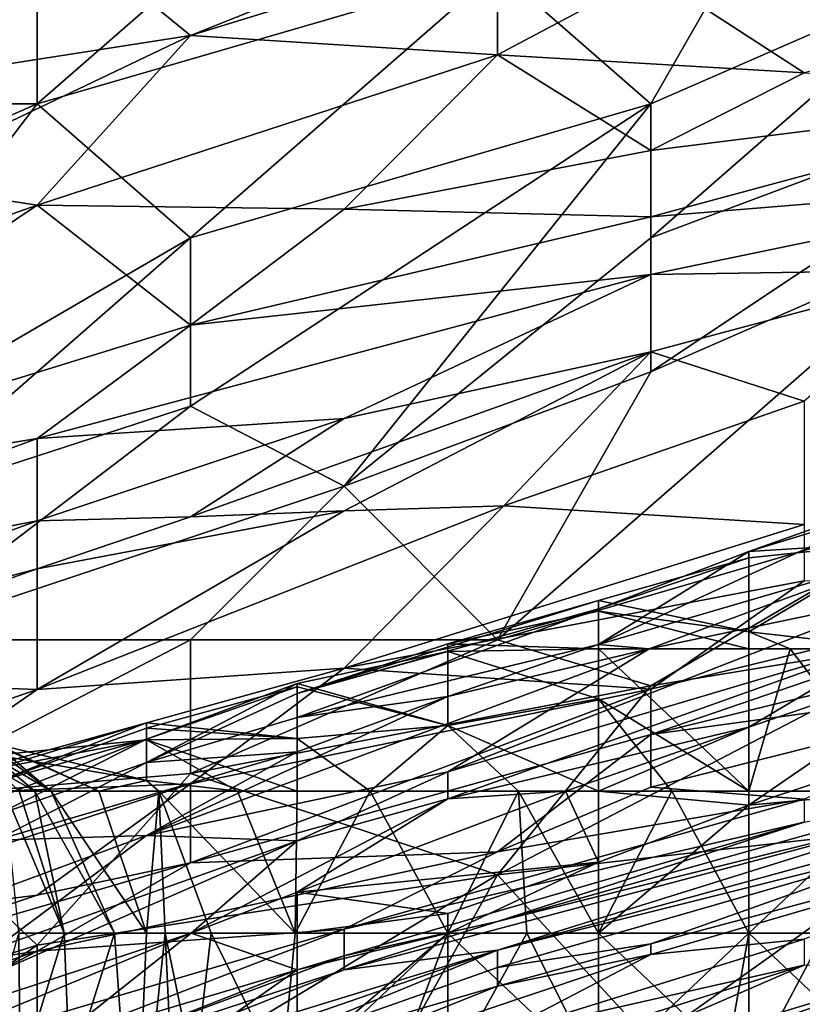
# Model space of a CAD drawing. Extents: x -161 to 11, y -10 to 160.
# Tile 155 of 256: x -0.8986 to -0.8758, y 0.2556 to 0.2843. Entities that reach past the tile are written whole.
import ezdxf

# ---------------------------------------------------------------- set-up
doc = ezdxf.new("R2010")
doc.units = 0

msp = doc.modelspace()

# ---------------------------------------------------------------- linework, layer by layer
for points in [[(-0.907054, 0.289662, 0.742116), (-0.902583, 0.281849, 0.739984), (-0.898112, 0.285755, 0.739919)], [(-0.88917, 0.289662, 0.739038), (-0.898112, 0.285755, 0.739919), (-0.898112, 0.281849, 0.738821)], [(-0.884699, 0.285755, 0.736805), (-0.88917, 0.289662, 0.739038), (-0.898112, 0.281849, 0.738821)], [(-0.875757, 0.289662, 0.736359), (-0.884699, 0.285755, 0.736805), (-0.880228, 0.281849, 0.733494)], [(-0.875757, 0.289662, 0.736359), (-0.880228, 0.281849, 0.733494), (-0.871286, 0.285755, 0.733056)], [(-0.893641, 0.283846, 0.545706), (-0.898112, 0.287496, 0.561331), (-0.880228, 0.289211, 0.549612)], [(-0.884699, 0.286605, 0.545706), (-0.893641, 0.283846, 0.545706), (-0.880228, 0.289211, 0.549612)], [(-0.907054, 0.287101, 0.569144), (-0.898112, 0.287496, 0.561331), (-0.907054, 0.281752, 0.553519)], [(-0.898112, 0.287496, 0.561331), (-0.893641, 0.283846, 0.545706), (-0.907054, 0.281752, 0.553519)], [(-0.893641, 0.283846, 0.545706), (-0.884699, 0.286605, 0.545706), (-0.884699, 0.283284, 0.533987)], [(-0.884699, 0.286605, 0.545706), (-0.880228, 0.285663, 0.537894), (-0.884699, 0.283284, 0.533987)], [(-0.898112, 0.281849, 0.738821), (-0.898112, 0.285755, 0.739919), (-0.902583, 0.281849, 0.739984)], [(-0.884699, 0.285755, 0.736805), (-0.898112, 0.281849, 0.738821), (-0.893641, 0.277943, 0.736001)], [(-0.893641, 0.277943, 0.736001), (-0.880228, 0.281849, 0.733494), (-0.884699, 0.285755, 0.736805)], [(-0.866815, 0.282965, 0.7293), (-0.871286, 0.285755, 0.733056), (-0.880228, 0.277943, 0.7308)], [(-0.871286, 0.285755, 0.733056), (-0.880228, 0.281849, 0.733494), (-0.880228, 0.277943, 0.7308)], [(-0.884699, 0.283284, 0.533987), (-0.880228, 0.285663, 0.537894), (-0.875757, 0.282752, 0.522269)], [(-0.880228, 0.285663, 0.537894), (-0.866815, 0.28506, 0.522269), (-0.875757, 0.282752, 0.522269)], [(-0.893641, 0.283846, 0.545706), (-0.902583, 0.279581, 0.5418), (-0.907054, 0.281752, 0.553519)], [(-0.902583, 0.279581, 0.5418), (-0.893641, 0.283846, 0.545706), (-0.898112, 0.278896, 0.533987)], [(-0.893641, 0.283846, 0.545706), (-0.884699, 0.283284, 0.533987), (-0.898112, 0.278896, 0.533987)], [(-0.88917, 0.278776, 0.522269), (-0.898112, 0.278896, 0.533987), (-0.884699, 0.283284, 0.533987)], [(-0.884699, 0.283284, 0.533987), (-0.880228, 0.280487, 0.518362), (-0.88917, 0.278776, 0.522269)], [(-0.875757, 0.282752, 0.522269), (-0.880228, 0.280487, 0.518362), (-0.884699, 0.283284, 0.533987)], [(-0.871286, 0.277943, 0.726795), (-0.866815, 0.282965, 0.7293), (-0.880228, 0.274037, 0.727427)], [(-0.866815, 0.282965, 0.7293), (-0.880228, 0.277943, 0.7308), (-0.880228, 0.274037, 0.727427)], [(-0.866815, 0.282176, 0.51055), (-0.880228, 0.280487, 0.518362), (-0.875757, 0.282752, 0.522269)], [(-0.866815, 0.282176, 0.51055), (-0.880228, 0.278556, 0.51055), (-0.880228, 0.280487, 0.518362)], [(-0.866815, 0.282176, 0.51055), (-0.866815, 0.279651, 0.498831), (-0.880228, 0.278556, 0.51055)], [(-0.898112, 0.281849, 0.738821), (-0.902583, 0.281849, 0.739984), (-0.907054, 0.277943, 0.740157)], [(-0.898112, 0.281849, 0.738821), (-0.907054, 0.277943, 0.740157), (-0.907054, 0.27013, 0.737337)], [(-0.893641, 0.277943, 0.736001), (-0.898112, 0.281849, 0.738821), (-0.907054, 0.27013, 0.737337)], [(-0.880228, 0.281849, 0.733494), (-0.893641, 0.277943, 0.736001), (-0.893641, 0.273039, 0.733206)], [(-0.893641, 0.273039, 0.733206), (-0.88917, 0.270701, 0.7293), (-0.880228, 0.281849, 0.733494)], [(-0.880228, 0.281849, 0.733494), (-0.88917, 0.270701, 0.7293), (-0.880228, 0.277943, 0.7308)], [(-0.88917, 0.278776, 0.522269), (-0.880228, 0.280487, 0.518362), (-0.880228, 0.278556, 0.51055)], [(-0.902583, 0.279581, 0.5418), (-0.898112, 0.278896, 0.533987), (-0.907054, 0.275752, 0.533987)], [(-0.866815, 0.279651, 0.498831), (-0.880228, 0.276879, 0.502737), (-0.880228, 0.278556, 0.51055)], [(-0.871286, 0.277013, 0.491019), (-0.880228, 0.276879, 0.502737), (-0.866815, 0.279651, 0.498831)], [(-0.898112, 0.278896, 0.533987), (-0.893641, 0.275392, 0.514456), (-0.911525, 0.269881, 0.518362)], [(-0.907054, 0.275752, 0.533987), (-0.898112, 0.278896, 0.533987), (-0.911525, 0.269881, 0.518362)], [(-0.893641, 0.275392, 0.514456), (-0.898112, 0.278896, 0.533987), (-0.88917, 0.278776, 0.522269)], [(-0.880228, 0.278556, 0.51055), (-0.893641, 0.275392, 0.514456), (-0.88917, 0.278776, 0.522269)], [(-0.880228, 0.278556, 0.51055), (-0.880228, 0.276879, 0.502737), (-0.893641, 0.275392, 0.514456)], [(-0.902583, 0.27013, 0.735494), (-0.893641, 0.277943, 0.736001), (-0.907054, 0.27013, 0.737337)], [(-0.902583, 0.27013, 0.735494), (-0.893641, 0.273039, 0.733206), (-0.893641, 0.277943, 0.736001)], [(-0.880228, 0.274037, 0.727427), (-0.880228, 0.277943, 0.7308), (-0.88917, 0.270701, 0.7293)], [(-0.871286, 0.27013, 0.718359), (-0.871286, 0.277943, 0.726795), (-0.884699, 0.266224, 0.722031)], [(-0.871286, 0.277943, 0.726795), (-0.880228, 0.274037, 0.727427), (-0.884699, 0.266224, 0.722031)], [(-0.893641, 0.275392, 0.514456), (-0.880228, 0.276879, 0.502737), (-0.898112, 0.272089, 0.506644)], [(-0.898112, 0.272089, 0.506644), (-0.880228, 0.276879, 0.502737), (-0.88917, 0.27267, 0.494925)], [(-0.880228, 0.276879, 0.502737), (-0.880228, 0.274616, 0.491019), (-0.88917, 0.27267, 0.494925)], [(-0.871286, 0.277013, 0.491019), (-0.880228, 0.274616, 0.491019), (-0.880228, 0.276879, 0.502737)], [(-0.875757, 0.273184, 0.475394), (-0.880228, 0.274616, 0.491019), (-0.871286, 0.277013, 0.491019)], [(-0.893641, 0.275392, 0.514456), (-0.898112, 0.272089, 0.506644), (-0.911525, 0.269881, 0.518362)], [(-0.880228, 0.274616, 0.491019), (-0.893641, 0.269806, 0.487112), (-0.88917, 0.27267, 0.494925)], [(-0.88917, 0.269983, 0.4793), (-0.893641, 0.269806, 0.487112), (-0.880228, 0.274616, 0.491019)], [(-0.884508, 0.27013, 0.471487), (-0.88917, 0.269983, 0.4793), (-0.880228, 0.274616, 0.491019)], [(-0.880228, 0.274616, 0.491019), (-0.875757, 0.273184, 0.475394), (-0.884508, 0.27013, 0.471487)], [(-0.88917, 0.270701, 0.7293), (-0.884699, 0.266224, 0.722031), (-0.880228, 0.274037, 0.727427)], [(-0.884508, 0.27013, 0.471487), (-0.875757, 0.273184, 0.475394), (-0.875757, 0.269579, 0.451956)], [(-0.88917, 0.270701, 0.7293), (-0.893641, 0.273039, 0.733206), (-0.902583, 0.266224, 0.733036)], [(-0.893641, 0.273039, 0.733206), (-0.902583, 0.27013, 0.735494), (-0.902583, 0.266224, 0.733036)], [(-0.898112, 0.269694, 0.494925), (-0.88917, 0.27267, 0.494925), (-0.893641, 0.269806, 0.487112)], [(-0.88917, 0.27267, 0.494925), (-0.898112, 0.269694, 0.494925), (-0.898112, 0.272089, 0.506644)], [(-0.898112, 0.272089, 0.506644), (-0.898112, 0.269694, 0.494925), (-0.911525, 0.267115, 0.506644)], [(-0.911525, 0.269881, 0.518362), (-0.898112, 0.272089, 0.506644), (-0.911525, 0.267115, 0.506644)], [(-0.893641, 0.266224, 0.727861), (-0.88917, 0.270701, 0.7293), (-0.902583, 0.266224, 0.733036)], [(-0.893641, 0.266224, 0.727861), (-0.884699, 0.266224, 0.722031), (-0.88917, 0.270701, 0.7293)], [(-0.872976, 0.270363, 0.214292), (-0.877366, 0.268794, 0.214292), (-0.872976, 0.270139, 0.218049)], [(-0.872976, 0.269069, 0.210535), (-0.877366, 0.268794, 0.214292), (-0.872976, 0.270363, 0.214292)], [(-0.88917, 0.269983, 0.4793), (-0.884508, 0.27013, 0.471487), (-0.898112, 0.264774, 0.463675)], [(-0.88917, 0.265396, 0.44805), (-0.898112, 0.264774, 0.463675), (-0.884508, 0.27013, 0.471487)], [(-0.893641, 0.269806, 0.487112), (-0.88917, 0.269983, 0.4793), (-0.898112, 0.268293, 0.487112)], [(-0.898112, 0.264774, 0.463675), (-0.898112, 0.268293, 0.487112), (-0.88917, 0.269983, 0.4793)], [(-0.884508, 0.27013, 0.471487), (-0.875757, 0.269579, 0.451956), (-0.88917, 0.265396, 0.44805)], [(-0.884699, 0.266224, 0.722031), (-0.880228, 0.264876, 0.717581), (-0.871286, 0.27013, 0.718359)], [(-0.872976, 0.26865, 0.233077), (-0.872976, 0.270139, 0.218049), (-0.881755, 0.266086, 0.225563)], [(-0.881755, 0.266086, 0.225563), (-0.872976, 0.270139, 0.218049), (-0.877366, 0.268794, 0.214292)], [(-0.880228, 0.264876, 0.717581), (-0.871286, 0.266342, 0.713675), (-0.871286, 0.27013, 0.718359)], [(-0.911525, 0.267115, 0.506644), (-0.898112, 0.269694, 0.494925), (-0.911525, 0.264756, 0.494925)], [(-0.898112, 0.268293, 0.487112), (-0.911525, 0.264756, 0.494925), (-0.898112, 0.269694, 0.494925)], [(-0.893641, 0.269806, 0.487112), (-0.898112, 0.268293, 0.487112), (-0.898112, 0.269694, 0.494925)], [(-0.875757, 0.269579, 0.451956), (-0.875757, 0.267943, 0.440237), (-0.88917, 0.265396, 0.44805)], [(-0.877366, 0.268794, 0.214292), (-0.872976, 0.269069, 0.210535), (-0.877366, 0.268615, 0.210535)], [(-0.872976, 0.269069, 0.210535), (-0.877366, 0.266452, 0.206778), (-0.877366, 0.268615, 0.210535)], [(-0.872976, 0.269069, 0.210535), (-0.872976, 0.265961, 0.207979), (-0.877366, 0.266452, 0.206778)], [(-0.877366, 0.268794, 0.214292), (-0.881755, 0.267124, 0.214292), (-0.881755, 0.266086, 0.225563)], [(-0.877366, 0.268794, 0.214292), (-0.877366, 0.268615, 0.210535), (-0.881755, 0.267124, 0.214292)], [(-0.880277, 0.265961, 0.233077), (-0.872976, 0.26865, 0.233077), (-0.881755, 0.266086, 0.225563)], [(-0.877366, 0.268615, 0.210535), (-0.881755, 0.267367, 0.210535), (-0.881755, 0.267124, 0.214292)], [(-0.877366, 0.268615, 0.210535), (-0.877366, 0.266452, 0.206778), (-0.881755, 0.267367, 0.210535)], [(-0.872976, 0.267483, 0.244349), (-0.872976, 0.26865, 0.233077), (-0.880277, 0.265961, 0.233077)], [(-0.898112, 0.268293, 0.487112), (-0.907054, 0.265103, 0.487112), (-0.911525, 0.264756, 0.494925)], [(-0.907054, 0.265103, 0.487112), (-0.898112, 0.268293, 0.487112), (-0.898112, 0.264774, 0.463675)], [(-0.88917, 0.265396, 0.44805), (-0.875757, 0.267943, 0.440237), (-0.880228, 0.264779, 0.424612)], [(-0.866815, 0.268044, 0.424612), (-0.866815, 0.266742, 0.412894), (-0.880228, 0.263457, 0.412894)], [(-0.866815, 0.268044, 0.424612), (-0.880228, 0.264779, 0.424612), (-0.875757, 0.267943, 0.440237)], [(-0.880228, 0.264779, 0.424612), (-0.866815, 0.268044, 0.424612), (-0.880228, 0.263457, 0.412894)], [(-0.881755, 0.267124, 0.214292), (-0.881755, 0.267367, 0.210535), (-0.890535, 0.264656, 0.206778)], [(-0.881755, 0.267367, 0.210535), (-0.886145, 0.266104, 0.206778), (-0.890535, 0.264656, 0.206778)], [(-0.872976, 0.266277, 0.25562), (-0.872976, 0.267483, 0.244349), (-0.886145, 0.262366, 0.248106)], [(-0.886145, 0.262366, 0.248106), (-0.872976, 0.267483, 0.244349), (-0.880277, 0.265961, 0.233077)], [(-0.881755, 0.267367, 0.210535), (-0.881755, 0.267058, 0.206778), (-0.886145, 0.266104, 0.206778)], [(-0.881755, 0.267367, 0.210535), (-0.877366, 0.266452, 0.206778), (-0.881755, 0.267058, 0.206778)], [(-0.881755, 0.266086, 0.225563), (-0.881755, 0.267124, 0.214292), (-0.890535, 0.263959, 0.214292)], [(-0.881755, 0.267124, 0.214292), (-0.890535, 0.264656, 0.206778), (-0.890535, 0.263959, 0.214292)], [(-0.881755, 0.267058, 0.206778), (-0.881755, 0.265961, 0.204445), (-0.886145, 0.266104, 0.206778)], [(-0.881755, 0.267058, 0.206778), (-0.877366, 0.266452, 0.206778), (-0.877366, 0.265961, 0.206277)], [(-0.881755, 0.265961, 0.204445), (-0.881755, 0.267058, 0.206778), (-0.877366, 0.265961, 0.206277)], [(-0.866815, 0.265294, 0.397269), (-0.880228, 0.263457, 0.412894), (-0.866815, 0.266742, 0.412894)], [(-0.902583, 0.266224, 0.733036), (-0.902583, 0.26157, 0.7293), (-0.893641, 0.266224, 0.727861)], [(-0.902583, 0.26157, 0.7293), (-0.893641, 0.262318, 0.723802), (-0.893641, 0.266224, 0.727861)], [(-0.884699, 0.266224, 0.722031), (-0.893641, 0.266224, 0.727861), (-0.893641, 0.262318, 0.723802)], [(-0.884699, 0.266224, 0.722031), (-0.893641, 0.262318, 0.723802), (-0.880228, 0.264876, 0.717581)], [(-0.872976, 0.266277, 0.25562), (-0.886145, 0.261586, 0.25562), (-0.877366, 0.26367, 0.263134)], [(-0.886145, 0.261586, 0.25562), (-0.872976, 0.266277, 0.25562), (-0.886145, 0.262366, 0.248106)], [(-0.880228, 0.264876, 0.717581), (-0.884699, 0.259363, 0.713675), (-0.871286, 0.266342, 0.713675)], [(-0.871286, 0.260883, 0.705862), (-0.871286, 0.266342, 0.713675), (-0.884699, 0.259363, 0.713675)], [(-0.876162, 0.265961, 0.206778), (-0.877366, 0.266452, 0.206778), (-0.872976, 0.265961, 0.207979)], [(-0.877366, 0.265961, 0.206277), (-0.877366, 0.266452, 0.206778), (-0.876162, 0.265961, 0.206778)], [(-0.877366, 0.26367, 0.263134), (-0.870734, 0.265961, 0.263134), (-0.872976, 0.266277, 0.25562)], [(-0.886145, 0.262366, 0.248106), (-0.880277, 0.265961, 0.233077), (-0.894924, 0.26051, 0.233077)], [(-0.880277, 0.265961, 0.233077), (-0.886145, 0.264566, 0.225563), (-0.894924, 0.26051, 0.233077)], [(-0.886145, 0.266104, 0.206778), (-0.886145, 0.265875, 0.20302), (-0.890535, 0.264656, 0.206778)], [(-0.886145, 0.264566, 0.225563), (-0.881755, 0.266086, 0.225563), (-0.890535, 0.263959, 0.214292)], [(-0.886145, 0.265875, 0.20302), (-0.886145, 0.266104, 0.206778), (-0.881755, 0.265961, 0.204445)], [(-0.880277, 0.265961, 0.233077), (-0.881755, 0.266086, 0.225563), (-0.886145, 0.264566, 0.225563)], [(-0.881755, 0.265961, 0.204445), (-0.881755, 0.264503, 0.20302), (-0.886145, 0.265875, 0.20302)], [(-0.877366, 0.26181, 0.204787), (-0.881755, 0.265961, 0.204445), (-0.877366, 0.265961, 0.206277)], [(-0.881755, 0.265961, 0.204445), (-0.877366, 0.26181, 0.204787), (-0.881755, 0.264503, 0.20302)], [(-0.872976, 0.26181, 0.207595), (-0.877366, 0.26181, 0.204787), (-0.876162, 0.265961, 0.206778)], [(-0.877366, 0.26181, 0.204787), (-0.877366, 0.265961, 0.206277), (-0.876162, 0.265961, 0.206778)], [(-0.868586, 0.264314, 0.266891), (-0.870734, 0.265961, 0.263134), (-0.877366, 0.261397, 0.266891)], [(-0.870734, 0.265961, 0.263134), (-0.877366, 0.26367, 0.263134), (-0.877366, 0.261397, 0.266891)], [(-0.872976, 0.26181, 0.207595), (-0.876162, 0.265961, 0.206778), (-0.872976, 0.265961, 0.207979)], [(-0.886145, 0.265875, 0.20302), (-0.886145, 0.263719, 0.199263), (-0.890535, 0.264949, 0.20302)], [(-0.886145, 0.265875, 0.20302), (-0.890535, 0.264949, 0.20302), (-0.890535, 0.264656, 0.206778)], [(-0.881755, 0.264503, 0.20302), (-0.886145, 0.263719, 0.199263), (-0.886145, 0.265875, 0.20302)], [(-0.898112, 0.264774, 0.463675), (-0.88917, 0.265396, 0.44805), (-0.902583, 0.261683, 0.451956)], [(-0.902583, 0.261683, 0.451956), (-0.88917, 0.265396, 0.44805), (-0.893641, 0.262017, 0.432425)], [(-0.88917, 0.265396, 0.44805), (-0.880228, 0.264779, 0.424612), (-0.893641, 0.262017, 0.432425)], [(-0.907054, 0.265103, 0.487112), (-0.898112, 0.264774, 0.463675), (-0.907054, 0.261692, 0.463675)], [(-0.866815, 0.265294, 0.397269), (-0.880228, 0.261925, 0.397269), (-0.880228, 0.263457, 0.412894)], [(-0.880228, 0.261925, 0.397269), (-0.866815, 0.265294, 0.397269), (-0.875757, 0.261574, 0.377737)], [(-0.907054, 0.261692, 0.463675), (-0.898112, 0.264774, 0.463675), (-0.902583, 0.261683, 0.451956)], [(-0.894924, 0.262645, 0.210535), (-0.890535, 0.264656, 0.206778), (-0.890535, 0.264949, 0.20302)], [(-0.894924, 0.262645, 0.210535), (-0.890535, 0.264949, 0.20302), (-0.894924, 0.263321, 0.20302)], [(-0.890535, 0.264853, 0.199263), (-0.894924, 0.263321, 0.20302), (-0.890535, 0.264949, 0.20302)], [(-0.894924, 0.263321, 0.20302), (-0.890535, 0.264853, 0.199263), (-0.894924, 0.263641, 0.199263)], [(-0.890535, 0.264853, 0.199263), (-0.890535, 0.263346, 0.195506), (-0.894924, 0.263641, 0.199263)], [(-0.884699, 0.259363, 0.713675), (-0.880228, 0.264876, 0.717581), (-0.893641, 0.262318, 0.723802)], [(-0.880228, 0.264779, 0.424612), (-0.893641, 0.259721, 0.412894), (-0.893641, 0.262017, 0.432425)], [(-0.880228, 0.264779, 0.424612), (-0.880228, 0.263457, 0.412894), (-0.893641, 0.259721, 0.412894)], [(-0.890535, 0.264949, 0.20302), (-0.886145, 0.263719, 0.199263), (-0.890535, 0.264853, 0.199263)], [(-0.890535, 0.263346, 0.195506), (-0.890535, 0.264853, 0.199263), (-0.886145, 0.263719, 0.199263)], [(-0.890535, 0.263959, 0.214292), (-0.890535, 0.264656, 0.206778), (-0.894924, 0.262645, 0.210535)], [(-0.894924, 0.26051, 0.233077), (-0.886145, 0.264566, 0.225563), (-0.890535, 0.262952, 0.225563)], [(-0.890535, 0.262952, 0.225563), (-0.886145, 0.264566, 0.225563), (-0.890535, 0.263959, 0.214292)], [(-0.881755, 0.26181, 0.201273), (-0.886145, 0.263719, 0.199263), (-0.881755, 0.264503, 0.20302)], [(-0.881755, 0.264503, 0.20302), (-0.877366, 0.26181, 0.204787), (-0.879609, 0.26181, 0.20302)], [(-0.879609, 0.26181, 0.20302), (-0.881755, 0.26181, 0.201273), (-0.881755, 0.264503, 0.20302)], [(-0.872976, 0.26181, 0.267701), (-0.868586, 0.264314, 0.266891), (-0.877366, 0.261397, 0.266891)], [(-0.890535, 0.263959, 0.214292), (-0.894924, 0.262645, 0.210535), (-0.890535, 0.262952, 0.225563)], [(-0.894924, 0.263804, 0.195506), (-0.899314, 0.262082, 0.199263), (-0.894924, 0.263641, 0.199263)], [(-0.894924, 0.263804, 0.195506), (-0.899314, 0.262468, 0.195506), (-0.899314, 0.262082, 0.199263)], [(-0.894924, 0.263804, 0.195506), (-0.894924, 0.263302, 0.191749), (-0.899314, 0.262468, 0.195506)], [(-0.894924, 0.263641, 0.199263), (-0.899314, 0.262082, 0.199263), (-0.894924, 0.263321, 0.20302)], [(-0.894924, 0.263641, 0.199263), (-0.890535, 0.263346, 0.195506), (-0.894924, 0.263804, 0.195506)], [(-0.894924, 0.263302, 0.191749), (-0.894924, 0.263804, 0.195506), (-0.890535, 0.263346, 0.195506)], [(-0.886145, 0.263719, 0.199263), (-0.888407, 0.26181, 0.195506), (-0.890535, 0.263346, 0.195506)], [(-0.884084, 0.26181, 0.199263), (-0.888407, 0.26181, 0.195506), (-0.886145, 0.263719, 0.199263)], [(-0.881755, 0.26181, 0.201273), (-0.884084, 0.26181, 0.199263), (-0.886145, 0.263719, 0.199263)], [(-0.877366, 0.26367, 0.263134), (-0.886145, 0.261586, 0.25562), (-0.88271, 0.26181, 0.263134)], [(-0.88271, 0.26181, 0.263134), (-0.881755, 0.26181, 0.263872), (-0.877366, 0.26367, 0.263134)], [(-0.877366, 0.261397, 0.266891), (-0.877366, 0.26367, 0.263134), (-0.881755, 0.26181, 0.263872)], [(-0.894924, 0.263321, 0.20302), (-0.903704, 0.259867, 0.206778), (-0.899314, 0.261107, 0.210535)], [(-0.903704, 0.259867, 0.206778), (-0.894924, 0.263321, 0.20302), (-0.899314, 0.262082, 0.199263)], [(-0.899314, 0.261107, 0.210535), (-0.894924, 0.262645, 0.210535), (-0.894924, 0.263321, 0.20302)], [(-0.894924, 0.263302, 0.191749), (-0.890535, 0.263346, 0.195506), (-0.890535, 0.26181, 0.193373)], [(-0.893641, 0.259721, 0.412894), (-0.880228, 0.263457, 0.412894), (-0.884699, 0.260037, 0.389456)], [(-0.890535, 0.263346, 0.195506), (-0.888407, 0.26181, 0.195506), (-0.890535, 0.26181, 0.193373)], [(-0.880228, 0.261925, 0.397269), (-0.884699, 0.260037, 0.389456), (-0.880228, 0.263457, 0.412894)], [(-0.894924, 0.263302, 0.191749), (-0.899314, 0.26286, 0.191749), (-0.899314, 0.262468, 0.195506)], [(-0.899314, 0.26286, 0.191749), (-0.894924, 0.263302, 0.191749), (-0.894924, 0.262114, 0.187992)], [(-0.894924, 0.262114, 0.187992), (-0.899314, 0.263176, 0.184235), (-0.899314, 0.26286, 0.191749)], [(-0.894924, 0.262114, 0.187992), (-0.89632, 0.26181, 0.184235), (-0.899314, 0.263176, 0.184235)], [(-0.899314, 0.263176, 0.184235), (-0.89632, 0.26181, 0.184235), (-0.899314, 0.26315, 0.180478)], [(-0.899314, 0.26315, 0.180478), (-0.89632, 0.26181, 0.184235), (-0.897709, 0.26181, 0.176721)], [(-0.899314, 0.26315, 0.180478), (-0.897709, 0.26181, 0.176721), (-0.899314, 0.262996, 0.176721)], [(-0.894924, 0.263302, 0.191749), (-0.892272, 0.26181, 0.191749), (-0.894924, 0.262114, 0.187992)], [(-0.892272, 0.26181, 0.191749), (-0.894924, 0.263302, 0.191749), (-0.890535, 0.26181, 0.193373)], [(-0.899314, 0.262748, 0.172963), (-0.899314, 0.262996, 0.176721), (-0.897709, 0.26181, 0.176721)], [(-0.894924, 0.262645, 0.210535), (-0.899314, 0.260378, 0.218049), (-0.890535, 0.262952, 0.225563)], [(-0.890535, 0.262952, 0.225563), (-0.899314, 0.260378, 0.218049), (-0.894924, 0.26051, 0.233077)], [(-0.899314, 0.262441, 0.169206), (-0.899314, 0.262748, 0.172963), (-0.898181, 0.26181, 0.172963)], [(-0.897709, 0.26181, 0.176721), (-0.898181, 0.26181, 0.172963), (-0.899314, 0.262748, 0.172963)], [(-0.899314, 0.260378, 0.218049), (-0.894924, 0.262645, 0.210535), (-0.899314, 0.261107, 0.210535)], [(-0.902583, 0.26157, 0.7293), (-0.898112, 0.257313, 0.721487), (-0.893641, 0.262318, 0.723802)], [(-0.898181, 0.26181, 0.172963), (-0.898643, 0.26181, 0.169206), (-0.899314, 0.262441, 0.169206)], [(-0.893641, 0.262318, 0.723802), (-0.898112, 0.257313, 0.721487), (-0.884699, 0.259363, 0.713675)], [(-0.894924, 0.26051, 0.233077), (-0.890535, 0.260354, 0.251863), (-0.886145, 0.262366, 0.248106)], [(-0.886145, 0.261586, 0.25562), (-0.886145, 0.262366, 0.248106), (-0.890535, 0.260354, 0.251863)], [(-0.893641, 0.262017, 0.432425), (-0.907054, 0.25766, 0.432425), (-0.902583, 0.261683, 0.451956)], [(-0.898112, 0.258775, 0.4168), (-0.907054, 0.25766, 0.432425), (-0.893641, 0.262017, 0.432425)], [(-0.893641, 0.262017, 0.432425), (-0.893641, 0.259721, 0.412894), (-0.898112, 0.258775, 0.4168)], [(-0.89632, 0.26181, 0.184235), (-0.894924, 0.262114, 0.187992), (-0.894571, 0.26181, 0.187992)], [(-0.894571, 0.26181, 0.187992), (-0.894924, 0.262114, 0.187992), (-0.892272, 0.26181, 0.191749)], [(-0.871286, 0.261354, 0.342581), (-0.866815, 0.262081, 0.32305), (-0.884699, 0.257172, 0.330862)], [(-0.884699, 0.257172, 0.330862), (-0.866815, 0.262081, 0.32305), (-0.871286, 0.26052, 0.311331)], [(-0.884699, 0.260037, 0.389456), (-0.880228, 0.261925, 0.397269), (-0.875757, 0.261574, 0.377737)], [(-0.898643, 0.26181, 0.169206), (-0.89733, 0.257661, 0.169206), (-0.899071, 0.26181, 0.165449)], [(-0.898652, 0.257661, 0.161692), (-0.899071, 0.26181, 0.165449), (-0.89733, 0.257661, 0.169206)], [(-0.898643, 0.26181, 0.169206), (-0.898181, 0.26181, 0.172963), (-0.89733, 0.257661, 0.169206)], [(-0.897709, 0.26181, 0.176721), (-0.895864, 0.257661, 0.176721), (-0.898181, 0.26181, 0.172963)], [(-0.89733, 0.257661, 0.169206), (-0.898181, 0.26181, 0.172963), (-0.895864, 0.257661, 0.176721)], [(-0.89632, 0.26181, 0.184235), (-0.894924, 0.257661, 0.181564), (-0.897709, 0.26181, 0.176721)], [(-0.895864, 0.257661, 0.176721), (-0.897709, 0.26181, 0.176721), (-0.894924, 0.257661, 0.181564)], [(-0.894571, 0.26181, 0.187992), (-0.894924, 0.257661, 0.181564), (-0.89632, 0.26181, 0.184235)], [(-0.894924, 0.257661, 0.181564), (-0.894571, 0.26181, 0.187992), (-0.894384, 0.257661, 0.184235)], [(-0.890598, 0.257661, 0.191749), (-0.894571, 0.26181, 0.187992), (-0.892272, 0.26181, 0.191749)], [(-0.894571, 0.26181, 0.187992), (-0.890598, 0.257661, 0.191749), (-0.893041, 0.257661, 0.187992)], [(-0.894384, 0.257661, 0.184235), (-0.894571, 0.26181, 0.187992), (-0.893041, 0.257661, 0.187992)], [(-0.890598, 0.257661, 0.191749), (-0.892272, 0.26181, 0.191749), (-0.890535, 0.26181, 0.193373)], [(-0.888407, 0.26181, 0.195506), (-0.886145, 0.257661, 0.196801), (-0.890598, 0.257661, 0.191749)], [(-0.890598, 0.257661, 0.191749), (-0.890535, 0.26181, 0.193373), (-0.888407, 0.26181, 0.195506)], [(-0.881755, 0.259735, 0.266891), (-0.88271, 0.26181, 0.263134), (-0.890535, 0.258861, 0.263134)], [(-0.886145, 0.261586, 0.25562), (-0.890535, 0.258861, 0.263134), (-0.88271, 0.26181, 0.263134)], [(-0.886145, 0.257661, 0.196801), (-0.888407, 0.26181, 0.195506), (-0.884084, 0.26181, 0.199263)], [(-0.883839, 0.257661, 0.199263), (-0.886145, 0.257661, 0.196801), (-0.884084, 0.26181, 0.199263)], [(-0.871286, 0.261769, 0.358206), (-0.884699, 0.258005, 0.358206), (-0.875757, 0.260898, 0.366019)], [(-0.884699, 0.258005, 0.358206), (-0.871286, 0.261769, 0.358206), (-0.871286, 0.261354, 0.342581)], [(-0.881755, 0.257661, 0.201682), (-0.884084, 0.26181, 0.199263), (-0.881755, 0.26181, 0.201273)], [(-0.881755, 0.257661, 0.201682), (-0.883839, 0.257661, 0.199263), (-0.884084, 0.26181, 0.199263)], [(-0.88271, 0.26181, 0.263134), (-0.881755, 0.259735, 0.266891), (-0.881755, 0.26181, 0.263872)], [(-0.881755, 0.26181, 0.263872), (-0.881755, 0.259735, 0.266891), (-0.877366, 0.261397, 0.266891)], [(-0.879609, 0.26181, 0.20302), (-0.877366, 0.257661, 0.20594), (-0.881755, 0.257661, 0.201682)], [(-0.881755, 0.257661, 0.201682), (-0.881755, 0.26181, 0.201273), (-0.879609, 0.26181, 0.20302)], [(-0.877366, 0.257661, 0.20594), (-0.879609, 0.26181, 0.20302), (-0.877366, 0.26181, 0.204787)], [(-0.872976, 0.257661, 0.269333), (-0.872976, 0.26181, 0.267701), (-0.877366, 0.257661, 0.268911)], [(-0.872976, 0.26181, 0.267701), (-0.877366, 0.261397, 0.266891), (-0.877366, 0.257661, 0.268911)], [(-0.877366, 0.26181, 0.204787), (-0.872976, 0.26181, 0.207595), (-0.877366, 0.257661, 0.20594)], [(-0.872976, 0.26181, 0.207595), (-0.872976, 0.257661, 0.209134), (-0.877366, 0.25351, 0.207306)], [(-0.877366, 0.25351, 0.207306), (-0.877366, 0.257661, 0.20594), (-0.872976, 0.26181, 0.207595)], [(-0.898112, 0.257313, 0.721487), (-0.902583, 0.26157, 0.7293), (-0.907054, 0.254505, 0.725395)], [(-0.890535, 0.258861, 0.263134), (-0.886145, 0.261586, 0.25562), (-0.893623, 0.257661, 0.263134)], [(-0.886145, 0.261586, 0.25562), (-0.890535, 0.260354, 0.251863), (-0.893623, 0.257661, 0.263134)], [(-0.875757, 0.261574, 0.377737), (-0.88917, 0.257778, 0.377737), (-0.884699, 0.260037, 0.389456)], [(-0.875757, 0.261574, 0.377737), (-0.875757, 0.260898, 0.366019), (-0.88917, 0.257778, 0.377737)], [(-0.88917, 0.256596, 0.358206), (-0.871286, 0.261354, 0.342581), (-0.884699, 0.257172, 0.330862)], [(-0.884699, 0.258005, 0.358206), (-0.871286, 0.261354, 0.342581), (-0.88917, 0.256596, 0.358206)], [(-0.877366, 0.261397, 0.266891), (-0.881755, 0.259735, 0.266891), (-0.881755, 0.257661, 0.268285)], [(-0.877366, 0.257661, 0.268911), (-0.877366, 0.261397, 0.266891), (-0.881755, 0.257661, 0.268285)], [(-0.88917, 0.257009, 0.366019), (-0.875757, 0.260898, 0.366019), (-0.884699, 0.258005, 0.358206)], [(-0.88917, 0.257778, 0.377737), (-0.875757, 0.260898, 0.366019), (-0.88917, 0.257009, 0.366019)], [(-0.871286, 0.260883, 0.705862), (-0.884699, 0.259363, 0.713675), (-0.880228, 0.254505, 0.703005)], [(-0.880228, 0.25735, 0.299612), (-0.866815, 0.260938, 0.295706), (-0.880228, 0.257042, 0.295706)], [(-0.866815, 0.260938, 0.295706), (-0.875757, 0.257491, 0.287894), (-0.880228, 0.257042, 0.295706)], [(-0.871286, 0.26052, 0.311331), (-0.866815, 0.260938, 0.295706), (-0.880228, 0.25735, 0.299612)], [(-0.880228, 0.254505, 0.703005), (-0.866815, 0.255661, 0.694144), (-0.871286, 0.260883, 0.705862)], [(-0.899314, 0.260378, 0.218049), (-0.908093, 0.255646, 0.22932), (-0.894924, 0.26051, 0.233077)], [(-0.899314, 0.257233, 0.248106), (-0.894924, 0.26051, 0.233077), (-0.908093, 0.255646, 0.22932)], [(-0.894924, 0.26051, 0.233077), (-0.899314, 0.257233, 0.248106), (-0.890535, 0.260354, 0.251863)], [(-0.884699, 0.256667, 0.315237), (-0.871286, 0.26052, 0.311331), (-0.880228, 0.25735, 0.299612)], [(-0.871286, 0.26052, 0.311331), (-0.884699, 0.256667, 0.315237), (-0.884699, 0.257172, 0.330862)], [(-0.893623, 0.257661, 0.263134), (-0.890535, 0.260354, 0.251863), (-0.906172, 0.25351, 0.25562)], [(-0.890535, 0.260354, 0.251863), (-0.899314, 0.257233, 0.248106), (-0.906172, 0.25351, 0.25562)], [(-0.893641, 0.259721, 0.412894), (-0.884699, 0.260037, 0.389456), (-0.898112, 0.257144, 0.401175)], [(-0.898112, 0.257144, 0.401175), (-0.884699, 0.260037, 0.389456), (-0.88917, 0.257778, 0.377737)], [(-0.893641, 0.259721, 0.412894), (-0.907054, 0.25579, 0.4168), (-0.898112, 0.258775, 0.4168)], [(-0.907054, 0.25579, 0.4168), (-0.893641, 0.259721, 0.412894), (-0.898112, 0.257144, 0.401175)], [(-0.890535, 0.258861, 0.263134), (-0.886145, 0.258236, 0.266891), (-0.881755, 0.259735, 0.266891)], [(-0.881755, 0.259735, 0.266891), (-0.886145, 0.258236, 0.266891), (-0.886145, 0.257661, 0.267358)], [(-0.881755, 0.257661, 0.268285), (-0.881755, 0.259735, 0.266891), (-0.886145, 0.257661, 0.267358)], [(-0.898112, 0.257313, 0.721487), (-0.898112, 0.251276, 0.713675), (-0.884699, 0.259363, 0.713675)], [(-0.898112, 0.251276, 0.713675), (-0.88917, 0.251374, 0.705862), (-0.884699, 0.259363, 0.713675)], [(-0.880228, 0.254505, 0.703005), (-0.884699, 0.259363, 0.713675), (-0.88917, 0.251374, 0.705862)], [(-0.907054, 0.25766, 0.432425), (-0.898112, 0.258775, 0.4168), (-0.907054, 0.25579, 0.4168)], [(-0.890535, 0.257661, 0.265514), (-0.890535, 0.258861, 0.263134), (-0.893623, 0.257661, 0.263134)], [(-0.890535, 0.258861, 0.263134), (-0.890535, 0.257661, 0.265514), (-0.886145, 0.258236, 0.266891)], [(-0.886145, 0.257661, 0.267358), (-0.886145, 0.258236, 0.266891), (-0.890535, 0.257661, 0.265514)], [(-0.884699, 0.258005, 0.358206), (-0.88917, 0.256596, 0.358206), (-0.88917, 0.257009, 0.366019)], [(-0.898112, 0.257144, 0.401175), (-0.88917, 0.257778, 0.377737), (-0.907054, 0.252499, 0.38555)], [(-0.907054, 0.252499, 0.38555), (-0.88917, 0.257778, 0.377737), (-0.898112, 0.254335, 0.369925)], [(-0.899314, 0.255306, 0.263134), (-0.893623, 0.257661, 0.263134), (-0.906172, 0.25351, 0.25562)], [(-0.898609, 0.25351, 0.165449), (-0.89984, 0.25351, 0.157935), (-0.898652, 0.257661, 0.161692)], [(-0.899314, 0.255306, 0.263134), (-0.899314, 0.253151, 0.266891), (-0.893623, 0.257661, 0.263134)], [(-0.890535, 0.256595, 0.266891), (-0.893623, 0.257661, 0.263134), (-0.899314, 0.253151, 0.266891)], [(-0.898609, 0.25351, 0.165449), (-0.898652, 0.257661, 0.161692), (-0.89733, 0.257661, 0.169206)], [(-0.89733, 0.257661, 0.169206), (-0.897161, 0.25351, 0.172963), (-0.898609, 0.25351, 0.165449)], [(-0.88917, 0.257778, 0.377737), (-0.88917, 0.257009, 0.366019), (-0.898112, 0.254335, 0.369925)], [(-0.89733, 0.257661, 0.169206), (-0.895864, 0.257661, 0.176721), (-0.897161, 0.25351, 0.172963)], [(-0.895864, 0.257661, 0.176721), (-0.895274, 0.24936, 0.184235), (-0.897161, 0.25351, 0.172963)], [(-0.895864, 0.257661, 0.176721), (-0.894924, 0.257661, 0.181564), (-0.895274, 0.24936, 0.184235)], [(-0.895274, 0.24936, 0.184235), (-0.894924, 0.257661, 0.181564), (-0.894384, 0.257661, 0.184235)], [(-0.894384, 0.257661, 0.184235), (-0.893997, 0.24936, 0.187992), (-0.895274, 0.24936, 0.184235)], [(-0.894384, 0.257661, 0.184235), (-0.893041, 0.257661, 0.187992), (-0.893527, 0.25351, 0.187992)], [(-0.894384, 0.257661, 0.184235), (-0.893527, 0.25351, 0.187992), (-0.893997, 0.24936, 0.187992)], [(-0.893623, 0.257661, 0.263134), (-0.890535, 0.256595, 0.266891), (-0.890535, 0.257661, 0.265514)], [(-0.893041, 0.257661, 0.187992), (-0.890982, 0.25351, 0.191749), (-0.893527, 0.25351, 0.187992)], [(-0.890598, 0.257661, 0.191749), (-0.890982, 0.25351, 0.191749), (-0.893041, 0.257661, 0.187992)], [(-0.887719, 0.25351, 0.195506), (-0.890982, 0.25351, 0.191749), (-0.886145, 0.257661, 0.196801)], [(-0.886145, 0.257661, 0.196801), (-0.890982, 0.25351, 0.191749), (-0.890598, 0.257661, 0.191749)], [(-0.886145, 0.25351, 0.269304), (-0.886145, 0.257661, 0.267358), (-0.890535, 0.25351, 0.268792)], [(-0.886145, 0.257661, 0.267358), (-0.890535, 0.256595, 0.266891), (-0.890535, 0.25351, 0.268792)], [(-0.886145, 0.257661, 0.267358), (-0.890535, 0.257661, 0.265514), (-0.890535, 0.256595, 0.266891)], [(-0.886145, 0.25351, 0.197724), (-0.887719, 0.25351, 0.195506), (-0.886145, 0.257661, 0.196801)], [(-0.881755, 0.25351, 0.269578), (-0.886145, 0.257661, 0.267358), (-0.886145, 0.25351, 0.269304)], [(-0.883839, 0.257661, 0.199263), (-0.881755, 0.25351, 0.203371), (-0.886145, 0.25351, 0.197724)], [(-0.886145, 0.257661, 0.196801), (-0.883839, 0.257661, 0.199263), (-0.886145, 0.25351, 0.197724)], [(-0.886145, 0.257661, 0.267358), (-0.881755, 0.25351, 0.269578), (-0.881755, 0.257661, 0.268285)], [(-0.881755, 0.25351, 0.203371), (-0.883839, 0.257661, 0.199263), (-0.881755, 0.257661, 0.201682)], [(-0.881755, 0.257661, 0.268285), (-0.877366, 0.25351, 0.269519), (-0.877366, 0.257661, 0.268911)], [(-0.877366, 0.25351, 0.269519), (-0.881755, 0.257661, 0.268285), (-0.881755, 0.25351, 0.269578)], [(-0.878107, 0.25351, 0.206778), (-0.881755, 0.25351, 0.203371), (-0.877366, 0.257661, 0.20594)], [(-0.881755, 0.257661, 0.201682), (-0.877366, 0.257661, 0.20594), (-0.881755, 0.25351, 0.203371)], [(-0.877366, 0.25351, 0.207306), (-0.878107, 0.25351, 0.206778), (-0.877366, 0.257661, 0.20594)], [(-0.877366, 0.25351, 0.207306), (-0.872976, 0.257661, 0.209134), (-0.872976, 0.25351, 0.209816)], [(-0.872976, 0.25351, 0.269253), (-0.872976, 0.257661, 0.269333), (-0.877366, 0.257661, 0.268911)], [(-0.872976, 0.25351, 0.269253), (-0.877366, 0.257661, 0.268911), (-0.877366, 0.25351, 0.269519)], [(-0.898112, 0.257313, 0.721487), (-0.907054, 0.254505, 0.725395), (-0.911525, 0.248094, 0.721487)], [(-0.911525, 0.248094, 0.721487), (-0.898112, 0.251276, 0.713675), (-0.898112, 0.257313, 0.721487)], [(-0.880228, 0.257042, 0.295706), (-0.875757, 0.257491, 0.287894), (-0.884699, 0.254713, 0.287894)], [(-0.875757, 0.257491, 0.287894), (-0.875757, 0.256731, 0.283987), (-0.884699, 0.254713, 0.287894)], [(-0.880228, 0.25735, 0.299612), (-0.884699, 0.256116, 0.303519), (-0.884699, 0.256667, 0.315237)], [(-0.884699, 0.256116, 0.303519), (-0.880228, 0.25735, 0.299612), (-0.880228, 0.257042, 0.295706)], [(-0.868586, 0.256695, 0.236834), (-0.877366, 0.25419, 0.22932), (-0.868586, 0.25744, 0.22932)], [(-0.877366, 0.25419, 0.22932), (-0.872976, 0.256277, 0.225563), (-0.868586, 0.25744, 0.22932)], [(-0.868586, 0.254503, 0.25562), (-0.877366, 0.252961, 0.240592), (-0.864197, 0.257316, 0.244349)], [(-0.864197, 0.257316, 0.244349), (-0.877366, 0.252961, 0.240592), (-0.868586, 0.256695, 0.236834)], [(-0.898112, 0.257144, 0.401175), (-0.907054, 0.254136, 0.401175), (-0.907054, 0.25579, 0.4168)], [(-0.907054, 0.254136, 0.401175), (-0.898112, 0.257144, 0.401175), (-0.907054, 0.252499, 0.38555)], [(-0.884699, 0.257172, 0.330862), (-0.898112, 0.253043, 0.342581), (-0.88917, 0.256596, 0.358206)], [(-0.884699, 0.257172, 0.330862), (-0.898112, 0.25252, 0.326956), (-0.898112, 0.253043, 0.342581)], [(-0.893641, 0.253506, 0.311331), (-0.898112, 0.25252, 0.326956), (-0.884699, 0.257172, 0.330862)], [(-0.88917, 0.257009, 0.366019), (-0.88917, 0.256596, 0.358206), (-0.898112, 0.253673, 0.358206)], [(-0.898112, 0.254335, 0.369925), (-0.88917, 0.257009, 0.366019), (-0.898112, 0.253673, 0.358206)], [(-0.884699, 0.257172, 0.330862), (-0.884699, 0.256667, 0.315237), (-0.893641, 0.253506, 0.311331)], [(-0.880228, 0.257042, 0.295706), (-0.893641, 0.252541, 0.295706), (-0.884699, 0.256116, 0.303519)], [(-0.884699, 0.254713, 0.287894), (-0.893641, 0.252541, 0.295706), (-0.880228, 0.257042, 0.295706)], [(-0.884699, 0.254713, 0.287894), (-0.875757, 0.256731, 0.283987), (-0.88917, 0.252498, 0.283987)], [(-0.875757, 0.256731, 0.283987), (-0.884699, 0.252854, 0.280081), (-0.88917, 0.252498, 0.283987)], [(-0.875757, 0.256731, 0.283987), (-0.871286, 0.256917, 0.280081), (-0.884699, 0.252854, 0.280081)], [(-0.871286, 0.256917, 0.280081), (-0.875757, 0.253833, 0.276175), (-0.884699, 0.252854, 0.280081)], [(-0.894924, 0.25351, 0.267933), (-0.890535, 0.256595, 0.266891), (-0.899314, 0.253151, 0.266891)], [(-0.898112, 0.253673, 0.358206), (-0.88917, 0.256596, 0.358206), (-0.898112, 0.253043, 0.342581)], [(-0.890535, 0.25351, 0.268792), (-0.890535, 0.256595, 0.266891), (-0.894924, 0.25351, 0.267933)], [(-0.884699, 0.256667, 0.315237), (-0.884699, 0.256116, 0.303519), (-0.893641, 0.253506, 0.311331)], [(-0.877366, 0.25419, 0.22932), (-0.868586, 0.256695, 0.236834), (-0.877366, 0.252961, 0.240592)], [(-0.872976, 0.256277, 0.225563), (-0.877366, 0.254506, 0.225563), (-0.872976, 0.256356, 0.221806)], [(-0.877366, 0.254506, 0.225563), (-0.877366, 0.254867, 0.221806), (-0.872976, 0.256356, 0.221806)], [(-0.877366, 0.254435, 0.218049), (-0.872976, 0.256356, 0.221806), (-0.877366, 0.254867, 0.221806)], [(-0.872976, 0.25351, 0.218154), (-0.872976, 0.256356, 0.221806), (-0.877366, 0.254435, 0.218049)], [(-0.877366, 0.25419, 0.22932), (-0.877366, 0.254506, 0.225563), (-0.872976, 0.256277, 0.225563)], [(-0.893641, 0.253506, 0.311331), (-0.884699, 0.256116, 0.303519), (-0.893641, 0.252541, 0.295706)], [(-0.866815, 0.255661, 0.694144), (-0.880228, 0.254505, 0.703005), (-0.871286, 0.253629, 0.694144)]]:
    msp.add_3dface(points)

doc.saveas('drawing.dxf')
